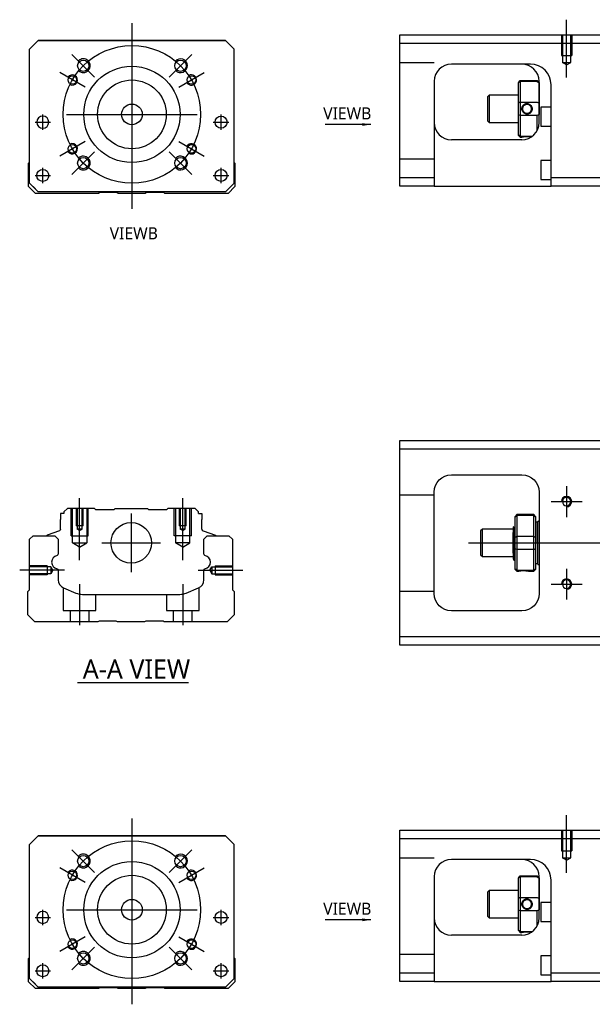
# Model space of a CAD drawing. Header units: millimetres. Extents: x -295 to 3135, y -1402 to 860.
# Tile 19 of 31: x 1382 to 1548, y -1143 to -857. Entities that reach past the tile are written whole.
import ezdxf
from ezdxf.lldxf.tags import DXFTag

# ---------------------------------------------------------------- set-up
doc = ezdxf.new("R2010")
doc.units = ezdxf.units.MM
doc.layers.get('0').update_dxf_attribs({"linetype": 'CONTINUOUS'})
doc.styles.add('CHN', font='Microsoft JhengHei.ttf')
doc.styles.add('DIM-7', font='SIMPLEX.shx', dxfattribs={"width": 0.7, "bigfont": 'chineset.shx'})
tags = doc.linetypes.add('DASHED', pattern=[25.72, 12.86, -12.86]).pattern_tags.tags
tags[6:7] = [DXFTag(74, 4), DXFTag(75, 0), DXFTag(340, '0'), DXFTag(46, 0.0), DXFTag(50, 0.0), DXFTag(44, 0.0), DXFTag(45, 0.0)]
tags[4:5] = [DXFTag(74, 4), DXFTag(75, 0), DXFTag(340, '0'), DXFTag(46, 0.0), DXFTag(50, 0.0), DXFTag(44, 0.0), DXFTag(45, 0.0)]
doc.dimstyles.new('CNS', dxfattribs={"dimtxt": 3.5, "dimasz": 2.5, "dimexe": 1, "dimexo": 1, "dimgap": 1, "dimtad": 1, "dimdsep": 46, "dimtxsty": 'DIM-7', "dimcen": 0.09, "dimclrd": 4, "dimclre": 4, "dimclrt": 1, "dimadec": 0, "dimazin": 0, "dimtfac": 1, "dimtmove": 0, "dimatfit": 3, "dimfxl": 1, "dimtvp": 0.971429, "dimtolj": 1, "dimarcsym": 0})

msp = doc.modelspace()

# ---------------------------------------------------------------- linework, layer by layer
at = {"ltscale": 0.3}
for p, q in [((1414.22, -858.26), (1414.22, -912.26)), ((1403.37, -873.9), (1396.79, -867.33)), ((1425.08, -873.9), (1431.65, -867.33)), ((1400.58, -876.88), (1393.22, -872.63)), ((1427.86, -876.88), (1435.22, -872.63)), ((1388.29, -889.26), (1388.29, -884.76)), ((1388.29, -889.26), (1388.29, -884.76)), ((1395.22, -884.76), (1433.22, -884.76)), ((1440.16, -889.26), (1440.16, -884.76)), ((1440.16, -889.26), (1440.16, -884.76)), ((1400.58, -892.63), (1393.22, -896.88)), ((1427.86, -892.63), (1435.22, -896.88)), ((1403.37, -895.61), (1396.79, -902.19)), ((1425.08, -895.61), (1431.65, -902.19)), ((1388.29, -904.76), (1388.29, -900.26)), ((1388.29, -904.76), (1388.29, -900.26)), ((1440.16, -904.76), (1440.16, -900.26)), ((1440.16, -904.76), (1440.16, -900.26)), ((1414.02, -1000.81), (1414.02, -1017.81)), ((1405.52, -1009.31), (1422.52, -1009.31)), ((1414.22, -1089.44), (1414.22, -1143.44)), ((1403.37, -1105.08), (1396.79, -1098.51)), ((1425.08, -1105.08), (1431.65, -1098.51)), ((1400.58, -1108.06), (1393.22, -1103.81)), ((1427.86, -1108.06), (1435.22, -1103.81)), ((1388.29, -1120.44), (1388.29, -1115.94)), ((1388.29, -1120.44), (1388.29, -1115.94)), ((1395.22, -1115.94), (1433.22, -1115.94)), ((1440.16, -1120.44), (1440.16, -1115.94)), ((1440.16, -1120.44), (1440.16, -1115.94)), ((1400.58, -1123.81), (1393.22, -1128.06)), ((1427.86, -1123.81), (1435.22, -1128.06)), ((1403.37, -1126.79), (1396.79, -1133.37)), ((1425.08, -1126.79), (1431.65, -1133.37)), ((1388.29, -1135.94), (1388.29, -1131.44)), ((1388.29, -1135.94), (1388.29, -1131.44)), ((1440.16, -1135.94), (1440.16, -1131.44)), ((1440.16, -1135.94), (1440.16, -1131.44))]:
    msp.add_line(p, q, dxfattribs=at)
at = {"ltscale": 0.5}
for p, q in [((1540.67, -874.06), (1540.67, -857.24)), ((1540.67, -1105.24), (1540.67, -1088.42))]:
    msp.add_line(p, q, dxfattribs=at)
at = {"linetype": 'Continuous'}
for p, q in [((1384.47, -865.76), (1386.97, -863.26)), ((1386.97, -863.26), (1384.47, -865.76)), ((1386.97, -863.26), (1441.47, -863.26)), ((1441.47, -863.26), (1386.97, -863.26)), ((1441.47, -863.26), (1443.97, -865.76)), ((1443.97, -865.76), (1441.47, -863.26)), ((1492.17, -864.15), (1492.17, -861.65)), ((1492.17, -861.65), (1551.17, -861.65)), ((1551.17, -864.15), (1492.17, -864.15)), ((1492.17, -903.15), (1492.17, -864.15)), ((1384.47, -904.76), (1384.47, -865.76)), ((1443.97, -904.76), (1443.97, -865.76)), ((1530.02, -870.15), (1507.17, -870.15)), ((1502.17, -875.15), (1502.17, -903.15)), ((1526.67, -875.45), (1527.17, -874.95)), ((1526.67, -875.45), (1526.67, -875.63)), ((1526.67, -881.47), (1526.67, -875.63)), ((1527.17, -874.95), (1527.17, -875.18)), ((1527.17, -874.95), (1532.17, -874.95)), ((1527.17, -875.18), (1527.17, -881.22)), ((1532.17, -875.18), (1527.17, -875.18)), ((1532.67, -875.45), (1532.17, -874.95)), ((1532.17, -875.18), (1532.17, -874.95)), ((1532.67, -887.15), (1532.67, -875.15)), ((1532.67, -875.45), (1532.67, -875.63)), ((1532.67, -875.63), (1532.67, -881.47)), ((1536.17, -903.15), (1536.17, -876.14)), ((1518.17, -879.15), (1517.67, -879.65)), ((1517.67, -879.65), (1517.67, -883.15)), ((1526.67, -879.15), (1518.17, -879.15)), ((1518.17, -879.15), (1518.17, -887.15)), ((1526.67, -884.82), (1526.67, -881.47)), ((1527.17, -881.22), (1527.17, -885.08)), ((1527.17, -881.22), (1532.17, -881.22)), ((1532.67, -881.47), (1532.67, -884.82)), ((1517.67, -883.15), (1517.67, -886.65)), ((1536.17, -882.65), (1533.17, -882.65)), ((1533.17, -882.65), (1533.17, -888.15)), ((1517.67, -886.65), (1518.17, -887.15)), ((1518.17, -887.15), (1526.67, -887.15)), ((1526.67, -890.66), (1526.67, -884.82)), ((1527.17, -885.08), (1527.17, -891.12)), ((1532.17, -885.08), (1527.17, -885.08)), ((1532.17, -889.33), (1532.17, -885.08)), ((1533.17, -888.15), (1536.17, -888.15)), ((1527.67, -892.15), (1507.17, -892.15)), ((1526.67, -890.85), (1526.67, -890.66)), ((1526.67, -890.85), (1527.17, -891.35)), ((1527.17, -891.12), (1527.17, -891.35)), ((1527.17, -891.12), (1530.71, -891.12)), ((1527.17, -891.35), (1527.67, -891.35)), ((1384.18, -898.91), (1384.47, -898.61)), ((1536.17, -898.15), (1533.17, -898.15)), ((1533.17, -898.15), (1533.17, -903.65)), ((1384.18, -905.71), (1384.18, -898.91)), ((1443.97, -898.71), (1444.18, -898.91)), ((1444.18, -898.91), (1444.18, -905.71)), ((1492.17, -903.15), (1502.17, -903.15)), ((1492.17, -905.65), (1492.17, -903.15)), ((1502.17, -903.15), (1502.17, -905.65)), ((1533.17, -903.65), (1536.17, -903.65)), ((1536.17, -905.65), (1536.17, -903.15)), ((1536.17, -903.15), (1551.17, -903.15)), ((1386.18, -907.71), (1384.18, -905.71)), ((1384.47, -904.76), (1386.97, -907.26)), ((1386.97, -907.26), (1385.47, -905.76)), ((1386.97, -907.26), (1386.97, -907.26)), ((1441.47, -907.26), (1386.97, -907.26)), ((1441.47, -907.26), (1386.97, -907.26)), ((1441.47, -907.26), (1443.97, -904.76)), ((1444.18, -905.71), (1442.18, -907.71)), ((1502.17, -905.65), (1492.17, -905.65)), ((1502.17, -905.65), (1536.17, -905.65)), ((1551.17, -905.65), (1536.17, -905.65)), ((1404.53, -907.71), (1386.18, -907.71)), ((1404.88, -907.46), (1404.53, -907.71)), ((1409.88, -907.46), (1404.88, -907.46)), ((1410.23, -907.71), (1409.88, -907.46)), ((1418.12, -907.71), (1410.23, -907.71)), ((1418.47, -907.46), (1418.12, -907.71)), ((1423.47, -907.46), (1418.47, -907.46)), ((1423.83, -907.71), (1423.47, -907.46)), ((1442.18, -907.71), (1423.83, -907.71)), ((1492.18, -982.06), (1492.18, -979.56)), ((1492.18, -979.56), (1551.18, -979.56)), ((1551.18, -982.06), (1492.18, -982.06)), ((1492.18, -1036.56), (1492.18, -982.06)), ((1507.18, -989.56), (1527.68, -989.56)), ((1502.18, -1024.06), (1502.18, -994.56)), ((1532.68, -994.56), (1532.68, -1024.06)), ((1393.45, -1000.81), (1393.45, -1002.51)), ((1394.45, -1000.81), (1393.45, -1000.81)), ((1395.45, -999.31), (1394.45, -1000.31)), ((1394.45, -1000.31), (1394.45, -1000.81)), ((1403.32, -999.31), (1395.45, -999.31)), ((1403.62, -999.61), (1403.32, -999.31)), ((1403.62, -999.61), (1409.02, -999.61)), ((1409.02, -999.61), (1409.32, -999.31)), ((1409.32, -999.31), (1418.72, -999.31)), ((1419.02, -999.61), (1418.72, -999.31)), ((1419.02, -999.61), (1424.42, -999.61)), ((1424.72, -999.31), (1424.42, -999.61)), ((1432.59, -999.31), (1424.72, -999.31)), ((1433.59, -1000.31), (1432.59, -999.31)), ((1433.59, -1000.81), (1433.59, -1000.31)), ((1433.59, -1000.81), (1434.59, -1000.81)), ((1434.59, -1000.81), (1434.59, -1002.51)), ((1526.18, -1001.11), (1525.68, -1001.61)), ((1525.68, -1001.8), (1525.68, -1001.61)), ((1531.18, -1001.11), (1526.18, -1001.11)), ((1526.18, -1001.11), (1526.18, -1001.35)), ((1526.18, -1001.35), (1526.18, -1007.38)), ((1531.18, -1001.35), (1526.18, -1001.35)), ((1531.68, -1001.61), (1531.18, -1001.11)), ((1531.18, -1001.35), (1531.18, -1001.11)), ((1531.18, -1007.38), (1531.18, -1001.35)), ((1531.68, -1001.61), (1531.68, -1001.8)), ((1393.45, -1005.31), (1393.45, -1002.51)), ((1434.59, -1005.31), (1434.59, -1002.51)), ((1525.68, -1007.64), (1525.68, -1001.8)), ((1531.68, -1001.8), (1531.68, -1007.64)), ((1532.18, -1003.31), (1531.68, -1003.31)), ((1532.18, -1009.31), (1532.18, -1003.31)), ((1532.18, -1003.41), (1532.18, -1015.21)), ((1384.47, -1008.27), (1385.47, -1007.27)), ((1385.47, -1007.27), (1391.8, -1007.27)), ((1389.41, -1007.24), (1389.41, -1007.27)), ((1393.12, -1005.78), (1389.54, -1007.08)), ((1391.8, -1007.27), (1392.8, -1008.27)), ((1434.92, -1005.78), (1438.5, -1007.08)), ((1435.15, -1008.27), (1436.15, -1007.27)), ((1436.15, -1007.27), (1442.47, -1007.27)), ((1438.63, -1007.24), (1438.63, -1007.27)), ((1442.47, -1007.27), (1443.47, -1008.27)), ((1516.18, -1005.31), (1515.68, -1005.81)), ((1515.68, -1005.81), (1515.68, -1005.81)), ((1515.68, -1005.81), (1515.68, -1012.81)), ((1525.18, -1005.31), (1516.18, -1005.31)), ((1516.18, -1013.31), (1516.18, -1005.31)), ((1525.18, -1012.3), (1525.18, -1006.34)), ((1525.55, -1004.81), (1525.3, -1004.81)), ((1526.18, -1007.38), (1526.18, -1009.31)), ((1526.18, -1007.38), (1531.18, -1007.38)), ((1531.18, -1009.31), (1531.18, -1007.38)), ((1384.47, -1022.97), (1384.47, -1008.27)), ((1392.8, -1008.27), (1392.8, -1012.54)), ((1435.15, -1012.54), (1435.15, -1008.27)), ((1443.47, -1008.27), (1443.47, -1022.97)), ((1525.68, -1009.31), (1525.68, -1007.64)), ((1525.68, -1010.99), (1525.68, -1009.31)), ((1526.18, -1009.31), (1526.18, -1011.24)), ((1531.18, -1011.24), (1531.18, -1009.31)), ((1531.68, -1007.64), (1531.68, -1010.99)), ((1532.18, -1009.31), (1532.18, -1015.31)), ((1515.68, -1012.81), (1516.18, -1013.31)), ((1525.68, -1016.83), (1525.68, -1010.99)), ((1526.18, -1011.24), (1526.18, -1017.28)), ((1531.18, -1011.24), (1526.18, -1011.24)), ((1531.18, -1017.28), (1531.18, -1011.24)), ((1531.68, -1010.99), (1531.68, -1016.83)), ((1516.18, -1013.31), (1525.18, -1013.31)), ((1525.34, -1014.31), (1525.51, -1014.31)), ((1531.68, -1015.31), (1532.18, -1015.31)), ((1392.8, -1017.28), (1392.8, -1020.1)), ((1435.15, -1020.1), (1435.15, -1017.28)), ((1525.68, -1017.01), (1525.68, -1016.83)), ((1525.68, -1017.01), (1526.18, -1017.51)), ((1526.18, -1017.28), (1526.18, -1017.51)), ((1526.18, -1017.28), (1531.18, -1017.28)), ((1526.18, -1017.51), (1526.67, -1017.51)), ((1529.68, -1017.51), (1531.18, -1017.51)), ((1531.18, -1017.51), (1531.68, -1017.01)), ((1531.18, -1017.51), (1531.18, -1017.28)), ((1531.68, -1016.83), (1531.68, -1017.01)), ((1383.97, -1023.47), (1384.47, -1022.97)), ((1383.97, -1030.27), (1383.97, -1023.47)), ((1394.34, -1022.41), (1397.9, -1023.89)), ((1399.82, -1024.27), (1428.13, -1024.27)), ((1430.04, -1023.89), (1433.6, -1022.41)), ((1443.47, -1022.97), (1443.97, -1023.47)), ((1443.97, -1023.47), (1443.97, -1030.27)), ((1385.97, -1032.27), (1383.97, -1030.27)), ((1443.97, -1030.27), (1441.97, -1032.27)), ((1527.68, -1029.06), (1507.18, -1029.06)), ((1404.32, -1032.27), (1385.97, -1032.27)), ((1404.67, -1032.02), (1404.32, -1032.27)), ((1409.67, -1032.02), (1404.67, -1032.02)), ((1410.02, -1032.27), (1409.67, -1032.02)), ((1417.92, -1032.27), (1410.02, -1032.27)), ((1418.27, -1032.02), (1417.92, -1032.27)), ((1423.27, -1032.02), (1418.27, -1032.02)), ((1423.62, -1032.27), (1423.27, -1032.02)), ((1441.97, -1032.27), (1423.62, -1032.27)), ((1492.18, -1039.06), (1492.18, -1036.56)), ((1492.18, -1036.56), (1551.18, -1036.56)), ((1551.18, -1039.06), (1492.18, -1039.06)), ((1492.17, -1095.33), (1492.17, -1092.83)), ((1492.17, -1092.83), (1551.17, -1092.83)), ((1384.47, -1096.94), (1386.97, -1094.44)), ((1386.97, -1094.44), (1384.47, -1096.94)), ((1386.97, -1094.44), (1441.47, -1094.44)), ((1441.47, -1094.44), (1386.97, -1094.44)), ((1441.47, -1094.44), (1443.97, -1096.94)), ((1443.97, -1096.94), (1441.47, -1094.44)), ((1551.17, -1095.33), (1492.17, -1095.33)), ((1492.17, -1134.33), (1492.17, -1095.33)), ((1384.47, -1135.94), (1384.47, -1096.94)), ((1443.97, -1135.94), (1443.97, -1096.94)), ((1530.02, -1101.33), (1507.17, -1101.33)), ((1502.17, -1106.33), (1502.17, -1134.33)), ((1526.67, -1106.63), (1527.17, -1106.13)), ((1526.67, -1106.63), (1526.67, -1106.81)), ((1526.67, -1112.65), (1526.67, -1106.81)), ((1527.17, -1106.13), (1527.17, -1106.36)), ((1527.17, -1106.13), (1532.17, -1106.13)), ((1527.17, -1106.36), (1527.17, -1112.4)), ((1532.17, -1106.36), (1527.17, -1106.36)), ((1532.67, -1106.63), (1532.17, -1106.13)), ((1532.17, -1106.36), (1532.17, -1106.13)), ((1532.67, -1118.33), (1532.67, -1106.33)), ((1532.67, -1106.63), (1532.67, -1106.81)), ((1532.67, -1106.81), (1532.67, -1112.65)), ((1536.17, -1134.33), (1536.17, -1107.33)), ((1518.17, -1110.33), (1517.67, -1110.83)), ((1526.67, -1110.33), (1518.17, -1110.33)), ((1518.17, -1110.33), (1518.17, -1118.33)), ((1517.67, -1110.83), (1517.67, -1114.33)), ((1526.67, -1116), (1526.67, -1112.65)), ((1527.17, -1112.4), (1527.17, -1116.26)), ((1527.17, -1112.4), (1532.17, -1112.4)), ((1532.67, -1112.65), (1532.67, -1116)), ((1517.67, -1114.33), (1517.67, -1117.83)), ((1526.67, -1121.84), (1526.67, -1116)), ((1536.17, -1113.83), (1533.17, -1113.83)), ((1533.17, -1113.83), (1533.17, -1119.33)), ((1517.67, -1117.83), (1518.17, -1118.33)), ((1518.17, -1118.33), (1526.67, -1118.33)), ((1527.17, -1116.26), (1527.17, -1122.3)), ((1532.17, -1116.26), (1527.17, -1116.26)), ((1532.17, -1120.51), (1532.17, -1116.26)), ((1526.67, -1122.03), (1526.67, -1121.84)), ((1533.17, -1119.33), (1536.17, -1119.33)), ((1527.67, -1123.33), (1507.17, -1123.33)), ((1526.67, -1122.03), (1527.17, -1122.53)), ((1527.17, -1122.3), (1527.17, -1122.53)), ((1527.17, -1122.3), (1530.71, -1122.3)), ((1527.17, -1122.53), (1527.67, -1122.53)), ((1384.18, -1130.09), (1384.47, -1129.79)), ((1384.18, -1136.89), (1384.18, -1130.09)), ((1443.97, -1129.89), (1444.18, -1130.09)), ((1444.18, -1130.09), (1444.18, -1136.89)), ((1536.17, -1129.33), (1533.17, -1129.33)), ((1533.17, -1129.33), (1533.17, -1134.83)), ((1384.47, -1135.94), (1386.97, -1138.44)), ((1441.47, -1138.44), (1443.97, -1135.94)), ((1492.17, -1134.33), (1502.17, -1134.33)), ((1492.17, -1136.83), (1492.17, -1134.33)), ((1502.17, -1134.33), (1502.17, -1136.83)), ((1533.17, -1134.83), (1536.17, -1134.83)), ((1536.17, -1136.83), (1536.17, -1134.33)), ((1536.17, -1134.33), (1551.17, -1134.33)), ((1386.18, -1138.89), (1384.18, -1136.89)), ((1386.97, -1138.44), (1385.47, -1136.94)), ((1404.53, -1138.89), (1386.18, -1138.89)), ((1386.97, -1138.44), (1386.97, -1138.44)), ((1441.47, -1138.44), (1386.97, -1138.44)), ((1441.47, -1138.44), (1386.97, -1138.44)), ((1404.88, -1138.64), (1404.53, -1138.89)), ((1409.88, -1138.64), (1404.88, -1138.64)), ((1410.23, -1138.89), (1409.88, -1138.64)), ((1418.12, -1138.89), (1410.23, -1138.89)), ((1418.47, -1138.64), (1418.12, -1138.89)), ((1423.47, -1138.64), (1418.47, -1138.64)), ((1423.83, -1138.89), (1423.47, -1138.64)), ((1442.18, -1138.89), (1423.83, -1138.89)), ((1444.18, -1136.89), (1442.18, -1138.89)), ((1502.17, -1136.83), (1492.17, -1136.83)), ((1502.17, -1136.83), (1536.17, -1136.83)), ((1551.17, -1136.83), (1536.17, -1136.83))]:
    msp.add_line(p, q, dxfattribs=at)
at = {"linetype": 'DASHED'}
for p, q in [((1386.97, -863.26), (1386.97, -863.26)), ((1403.45, -863.26), (1401, -863.26)), ((1425, -863.26), (1427.45, -863.26)), ((1441.47, -863.26), (1441.47, -863.26)), ((1384.47, -865.76), (1384.47, -865.76)), ((1443.97, -865.76), (1443.97, -865.76)), ((1530.17, -870.15), (1530.02, -870.15)), ((1386.54, -887.01), (1386.54, -887.01)), ((1390.04, -887.01), (1390.04, -887.01)), ((1438.41, -887.01), (1438.41, -887.01)), ((1441.91, -887.01), (1441.91, -887.01)), ((1384.47, -890.26), (1384.47, -890.26)), ((1443.97, -890.26), (1443.97, -890.26)), ((1386.54, -902.51), (1386.54, -902.51)), ((1390.04, -902.51), (1390.04, -902.51)), ((1385.47, -905.76), (1385.47, -905.76)), ((1441.47, -907.26), (1443.97, -904.76)), ((1442.97, -905.76), (1441.47, -907.26)), ((1441.47, -907.26), (1441.47, -907.26)), ((1443.97, -904.76), (1442.97, -905.76)), ((1442.97, -905.76), (1442.97, -905.76)), ((1403.62, -999.61), (1403.62, -999.61)), ((1424.42, -999.61), (1424.42, -999.61)), ((1525.3, -1004.81), (1525.3, -1004.81)), ((1386.97, -1094.44), (1386.97, -1094.44)), ((1403.45, -1094.44), (1401, -1094.44)), ((1425, -1094.44), (1427.45, -1094.44)), ((1441.47, -1094.44), (1441.47, -1094.44)), ((1384.47, -1096.94), (1384.47, -1096.94)), ((1443.97, -1096.94), (1443.97, -1096.94)), ((1530.17, -1101.33), (1530.02, -1101.33)), ((1386.54, -1118.19), (1386.54, -1118.19)), ((1390.04, -1118.19), (1390.04, -1118.19)), ((1438.41, -1118.19), (1438.41, -1118.19)), ((1441.91, -1118.19), (1441.91, -1118.19)), ((1384.47, -1121.44), (1384.47, -1121.44)), ((1443.97, -1121.44), (1443.97, -1121.44)), ((1386.54, -1133.69), (1386.54, -1133.69)), ((1390.04, -1133.69), (1390.04, -1133.69)), ((1441.47, -1138.44), (1443.97, -1135.94)), ((1443.97, -1135.94), (1442.97, -1136.94)), ((1385.47, -1136.94), (1385.47, -1136.94)), ((1442.97, -1136.94), (1441.47, -1138.44)), ((1441.47, -1138.44), (1441.47, -1138.44)), ((1442.97, -1136.94), (1442.97, -1136.94))]:
    msp.add_line(p, q, dxfattribs=at)
at = {"linetype": 'DASHED', "ltscale": 0.1}
for p, q in [((1539.17, -861.65), (1539.17, -867.65)), ((1539.45, -861.65), (1539.45, -869.65)), ((1541.9, -869.65), (1541.9, -861.65)), ((1542.17, -861.65), (1542.17, -867.65)), ((1502.17, -869.79), (1492.17, -869.79)), ((1539.17, -867.65), (1542.17, -867.65)), ((1540.67, -870.34), (1539.45, -869.64)), ((1539.45, -869.65), (1541.9, -869.65)), ((1540.67, -870.34), (1541.9, -869.64)), ((1502.17, -897.79), (1492.17, -897.79)), ((1502.18, -995.46), (1492.18, -995.46)), ((1396.52, -1007.31), (1396.52, -999.31)), ((1396.95, -1009.31), (1396.95, -999.31)), ((1398.02, -999.31), (1398.02, -1004.31)), ((1398.28, -999.31), (1398.28, -1005.31)), ((1399.76, -1005.31), (1399.76, -999.31)), ((1400.02, -1004.31), (1400.02, -999.31)), ((1401.09, -999.31), (1401.09, -1009.31)), ((1401.52, -1007.31), (1401.52, -999.31)), ((1426.52, -1007.31), (1426.52, -999.31)), ((1426.95, -999.31), (1426.95, -1009.31)), ((1428.02, -999.31), (1428.02, -1004.31)), ((1428.28, -999.31), (1428.28, -1005.31)), ((1429.76, -1005.31), (1429.76, -999.31)), ((1430.02, -1004.31), (1430.02, -999.31)), ((1431.09, -1009.31), (1431.09, -999.31)), ((1431.52, -1007.31), (1431.52, -999.31)), ((1400.02, -1004.31), (1398.02, -1004.31)), ((1430.02, -1004.31), (1428.02, -1004.31)), ((1396.52, -1007.31), (1401.52, -1007.31)), ((1399.76, -1005.31), (1398.28, -1005.31)), ((1399.02, -1005.74), (1398.28, -1005.31)), ((1399.02, -1005.74), (1399.76, -1005.31)), ((1431.52, -1007.31), (1426.52, -1007.31)), ((1429.76, -1005.31), (1428.28, -1005.31)), ((1429.02, -1005.74), (1428.28, -1005.31)), ((1429.02, -1005.74), (1429.76, -1005.31)), ((1396.95, -1009.31), (1401.09, -1009.31)), ((1399.02, -1010.51), (1396.95, -1009.31)), ((1399.02, -1010.51), (1401.09, -1009.31)), ((1431.09, -1009.31), (1426.95, -1009.31)), ((1429.02, -1010.51), (1426.95, -1009.31)), ((1429.02, -1010.51), (1431.09, -1009.31)), ((1389.6, -1015.97), (1384.6, -1015.97)), ((1389.6, -1015.97), (1389.6, -1018.57)), ((1438.47, -1015.97), (1438.47, -1018.57)), ((1438.47, -1015.97), (1443.47, -1015.97)), ((1390.6, -1016.26), (1384.6, -1016.26)), ((1390.6, -1018.28), (1384.6, -1018.28)), ((1389.6, -1018.57), (1384.6, -1018.57)), ((1389.6, -1018.34), (1389.6, -1018.39)), ((1390.6, -1016.26), (1390.6, -1018.28)), ((1391.19, -1017.27), (1390.6, -1016.26)), ((1391.19, -1017.27), (1390.6, -1018.28)), ((1436.89, -1017.27), (1437.47, -1016.26)), ((1436.89, -1017.27), (1437.47, -1018.28)), ((1437.47, -1016.26), (1437.47, -1018.28)), ((1437.47, -1016.26), (1443.47, -1016.26)), ((1437.47, -1018.28), (1443.47, -1018.28)), ((1438.47, -1018.34), (1438.47, -1018.39)), ((1438.47, -1018.57), (1443.47, -1018.57)), ((1394.27, -1022.39), (1394.27, -1028.97)), ((1403.77, -1028.97), (1403.77, -1024.27)), ((1424.27, -1024.27), (1424.27, -1028.97)), ((1433.77, -1028.97), (1433.77, -1022.33)), ((1502.18, -1023.46), (1492.18, -1023.46)), ((1394.27, -1028.97), (1403.77, -1028.97)), ((1396.27, -1028.97), (1396.27, -1032.27)), ((1401.77, -1032.27), (1401.77, -1028.97)), ((1424.27, -1028.97), (1433.77, -1028.97)), ((1426.27, -1028.97), (1426.27, -1032.27)), ((1431.77, -1032.27), (1431.77, -1028.97)), ((1539.17, -1092.83), (1539.17, -1098.83)), ((1539.45, -1092.83), (1539.45, -1100.83)), ((1541.9, -1100.83), (1541.9, -1092.83)), ((1542.17, -1092.83), (1542.17, -1098.83)), ((1539.17, -1098.83), (1542.17, -1098.83)), ((1502.17, -1100.97), (1492.17, -1100.97)), ((1540.67, -1101.53), (1539.45, -1100.82)), ((1539.45, -1100.83), (1541.9, -1100.83)), ((1540.67, -1101.53), (1541.9, -1100.82)), ((1502.17, -1128.97), (1492.17, -1128.97))]:
    msp.add_line(p, q, dxfattribs=at)
for p, q in [((1386.04, -887.01), (1390.54, -887.01)), ((1386.04, -887.01), (1390.54, -887.01)), ((1437.91, -887.01), (1442.41, -887.01)), ((1437.91, -887.01), (1442.41, -887.01)), ((1386.04, -902.51), (1390.54, -902.51)), ((1386.04, -902.51), (1390.54, -902.51)), ((1437.91, -902.51), (1442.41, -902.51)), ((1437.91, -902.51), (1442.41, -902.51)), ((1540.68, -992.81), (1540.68, -1001.81)), ((1536.18, -997.31), (1545.18, -997.31)), ((1512.18, -1009.31), (1625.61, -1009.31)), ((1394.57, -1017.27), (1381.57, -1017.27)), ((1540.68, -1016.81), (1540.68, -1025.81)), ((1536.18, -1021.31), (1545.18, -1021.31)), ((1398.43, -1049.92), (1430.67, -1049.92)), ((1386.04, -1118.19), (1390.54, -1118.19)), ((1386.04, -1118.19), (1390.54, -1118.19)), ((1437.91, -1118.19), (1442.41, -1118.19)), ((1437.91, -1118.19), (1442.41, -1118.19)), ((1386.04, -1133.69), (1390.54, -1133.69)), ((1386.04, -1133.69), (1390.54, -1133.69)), ((1437.91, -1133.69), (1442.41, -1133.69)), ((1437.91, -1133.69), (1442.41, -1133.69))]:
    msp.add_line(p, q)
at = {"ltscale": 0.1}
for p, q in [((1399.02, -1014.31), (1399.02, -996.31)), ((1429.02, -1014.31), (1429.02, -996.31)), ((1433.47, -1017.27), (1446.47, -1017.27)), ((1399.02, -1021.27), (1399.02, -1033.27)), ((1429.02, -1021.27), (1429.02, -1033.27))]:
    msp.add_line(p, q, dxfattribs=at)
at = {"ltscale": 0.3}
for centre in [(1414.22, -884.76), (1414.22, -1115.94)]:
    msp.add_circle(centre, 20, dxfattribs=at)
at = {"linetype": 'Continuous'}
for centre, radius in [((1400.08, -870.61), 1.65), ((1428.37, -870.61), 1.65), ((1414.22, -884.76), 14), ((1396.9, -874.76), 1.25), ((1414.22, -884.76), 10), ((1431.54, -874.76), 1.25), ((1414.22, -884.76), 3), ((1440.16, -887.01), 1.75), ((1396.9, -894.76), 1.25), ((1431.54, -894.76), 1.25), ((1400.08, -898.9), 1.65), ((1428.37, -898.9), 1.65), ((1388.29, -902.51), 1.75), ((1440.16, -902.51), 1.75), ((1414.02, -1009.31), 5.9), ((1400.08, -1101.79), 1.65), ((1428.37, -1101.79), 1.65), ((1396.9, -1105.94), 1.25), ((1414.22, -1115.94), 14), ((1431.54, -1105.94), 1.25), ((1414.22, -1115.94), 10), ((1414.22, -1115.94), 3), ((1440.16, -1118.19), 1.75), ((1396.9, -1125.94), 1.25), ((1431.54, -1125.94), 1.25), ((1400.08, -1130.08), 1.65), ((1428.37, -1130.08), 1.65), ((1388.29, -1133.69), 1.75), ((1440.16, -1133.69), 1.75)]:
    msp.add_circle(centre, radius, dxfattribs=at)
at = {"linetype": 'Continuous', "extrusion": (0, 0, -1)}
for centre, radius in [((-1388.29, -887.01), 1.75), ((-1540.68, -997.31), 1.22), ((-1540.68, -1021.31), 1.22), ((-1388.29, -1118.19), 1.75)]:
    msp.add_circle(centre, radius, dxfattribs=at)
for centre, radius, start, end in [((1400.08, -870.61), 2, 227.8658, 135), ((1428.37, -870.61), 2, 225, 137.8658), ((1396.9, -874.76), 1.5, 242.1491, 150), ((1431.54, -874.76), 1.5, 210, 122.1491), ((1396.9, -894.76), 1.5, 210, 117.8509), ((1431.54, -894.76), 1.5, 237.8509, 150), ((1400.08, -898.9), 2, 225, 132.134), ((1428.37, -898.9), 2, 222.1342, 135), ((1540.68, -997.31), 1.5, 270, 180), ((1540.68, -1021.31), 1.5, 270, 180), ((1400.08, -1101.79), 2, 227.8658, 135), ((1428.37, -1101.79), 2, 225, 137.8658), ((1396.9, -1105.94), 1.5, 242.1491, 150), ((1431.54, -1105.94), 1.5, 210, 122.1491), ((1396.9, -1125.94), 1.5, 210, 117.8509), ((1431.54, -1125.94), 1.5, 237.8509, 150), ((1400.08, -1130.08), 2, 225, 132.134), ((1428.37, -1130.08), 2, 222.1342, 135)]:
    msp.add_arc(centre, radius, start, end)
at = {"linetype": 'Continuous'}
for centre, radius, start, end in [((1507.17, -875.15), 5, 90, 180), ((1527.67, -875.15), 5, 0, 90), ((1507.17, -887.15), 5, 180, 270), ((1527.67, -887.15), 5, 270, 0), ((1532.68, -1003.41), 0.5, 90, 180), ((1389.61, -1007.27), 0.2, 109.8983, 172.0917), ((1435.09, -1005.31), 0.5, 180, 250.1017), ((1392.79, -1014.91), 1.93, 99.5288, 260.4712), ((1435.15, -1014.91), 1.93, 279.5288, 80.4712), ((1532.68, -1015.21), 0.5, 180, 270), ((1395.3, -1020.1), 2.5, 180, 247.4572), ((1432.65, -1020.1), 2.5, 292.5428, 0), ((1399.82, -1019.27), 5, 247.4572, 270), ((1428.13, -1019.27), 5, 270, 292.5428), ((1507.17, -1106.33), 5, 90, 180), ((1527.67, -1106.33), 5, 0, 90), ((1507.17, -1118.33), 5, 180, 270), ((1527.67, -1118.33), 5, 270, 0)]:
    msp.add_arc(centre, radius, start, end, dxfattribs=at)
at = {"linetype": 'DASHED'}
for centre in [(1530.17, -876.15), (1530.17, -1107.33)]:
    msp.add_arc(centre, 6, 0, 90, dxfattribs=at)
at = {"linetype": 'Continuous', "extrusion": (0, 0, -1)}
for centre, radius, start, end in [((-1507.18, -994.56), 5, 0, 90), ((-1527.68, -994.56), 5, 90, 180), ((-1392.95, -1005.31), 0.5, 180, 250.1017), ((-1438.43, -1007.27), 0.2, 109.8983, 172.0917), ((-1392.3, -1012.54), 0.5, 180, 249.8105), ((-1435.65, -1012.54), 0.5, 290.1895, 0), ((-1392.3, -1017.28), 0.5, 110.1895, 180), ((-1435.65, -1017.28), 0.5, 0, 69.8105), ((-1507.18, -1024.06), 5, 270, 0), ((-1527.68, -1024.06), 5, 180, 270)]:
    msp.add_arc(centre, radius, start, end, dxfattribs=at)
at = {"linetype": 'Continuous'}
for centre in [(1530.17, -876.14), (1530.17, -1107.33)]:
    msp.add_ellipse(centre, major_axis=(4.24, 4.24), ratio=1, start_param=5.497787, end_param=7.068583, dxfattribs=at)
for points, degree in [([(1530.17, -870.14), (1530.12, -870.14), (1530.07, -870.15), (1530.02, -870.15)], 3), ([(1527.17, -875.18), (1527.01, -875.33), (1526.84, -875.48), (1526.67, -875.63)], 3), ([(1532.17, -875.18), (1532.34, -875.33), (1532.51, -875.48), (1532.67, -875.63)], 3), ([(1527.17, -881.22), (1527.01, -881.3), (1526.84, -881.39), (1526.67, -881.47)], 3), ([(1532.17, -881.22), (1532.34, -881.3), (1532.51, -881.39), (1532.67, -881.47)], 3), ([(1527.17, -885.08), (1527.01, -884.99), (1526.84, -884.91), (1526.67, -884.82)], 3), ([(1532.67, -884.82), (1532.51, -884.91), (1532.34, -884.99), (1532.17, -885.08)], 3), ([(1527.17, -891.12), (1527.01, -890.97), (1526.84, -890.81), (1526.67, -890.66)], 3), ([(1525.68, -1001.8), (1525.84, -1001.65), (1526.01, -1001.5), (1526.18, -1001.35)], 3), ([(1531.18, -1001.35), (1531.34, -1001.5), (1531.51, -1001.65), (1531.68, -1001.8)], 3), ([(1525.31, -1004.83), (1525.19, -1004.62)], 1), ([(1525.68, -1005.59), (1525.61, -1005.7), (1525.55, -1004.81)], 2), ([(1525.68, -1007.64), (1525.84, -1007.55), (1526.01, -1007.47), (1526.18, -1007.38)], 3), ([(1531.18, -1007.38), (1531.34, -1007.47), (1531.51, -1007.55), (1531.68, -1007.64)], 3), ([(1525.52, -1014.31), (1525.6, -1014.17), (1525.68, -1013.04)], 2), ([(1526.18, -1011.24), (1526.01, -1011.16), (1525.84, -1011.08), (1525.68, -1010.99)], 3), ([(1531.18, -1011.24), (1531.34, -1011.16), (1531.51, -1011.08), (1531.68, -1010.99)], 3), ([(1525.16, -1014.02), (1525.25, -1014.16), (1525.33, -1014.31)], 2), ([(1526.18, -1017.28), (1526.01, -1017.13), (1525.84, -1016.98), (1525.68, -1016.83)], 3), ([(1531.18, -1017.28), (1531.34, -1017.13), (1531.51, -1016.98), (1531.68, -1016.83)], 3), ([(1530.17, -1101.33), (1530.12, -1101.33), (1530.07, -1101.33), (1530.02, -1101.33)], 3), ([(1527.17, -1106.36), (1527.01, -1106.51), (1526.84, -1106.66), (1526.67, -1106.81)], 3), ([(1532.17, -1106.36), (1532.34, -1106.51), (1532.51, -1106.66), (1532.67, -1106.81)], 3), ([(1527.17, -1112.4), (1527.01, -1112.48), (1526.84, -1112.57), (1526.67, -1112.65)], 3), ([(1532.17, -1112.4), (1532.34, -1112.48), (1532.51, -1112.57), (1532.67, -1112.65)], 3), ([(1527.17, -1116.26), (1527.01, -1116.17), (1526.84, -1116.09), (1526.67, -1116)], 3), ([(1532.67, -1116), (1532.51, -1116.09), (1532.34, -1116.17), (1532.17, -1116.26)], 3), ([(1527.17, -1122.3), (1527.01, -1122.15), (1526.84, -1121.99), (1526.67, -1121.84)], 3)]:
    msp.add_open_spline(points, degree=degree, dxfattribs=at)
for points, knots in [([(1527.67, -883.14), (1527.67, -882.97), (1527.7, -882.79), (1527.81, -882.46), (1527.9, -882.3), (1528.11, -882.03), (1528.25, -881.91), (1528.54, -881.73), (1528.7, -881.66), (1529.03, -881.59), (1529.21, -881.58), (1529.53, -881.63), (1529.68, -881.68), (1529.97, -881.82), (1530.11, -881.92), (1530.34, -882.15), (1530.44, -882.29), (1530.59, -882.6), (1530.64, -882.77), (1530.68, -883.01), (1530.68, -883.08), (1530.68, -883.15)], [0, 0, 0, 0, 0.109357, 0.109357, 0.21915, 0.21915, 0.330451, 0.330451, 0.436162, 0.436162, 0.542186, 0.542186, 0.640015, 0.640015, 0.743853, 0.743853, 0.849113, 0.849113, 0.958413, 0.958413, 1, 1, 1, 1]), ([(1530.68, -883.15), (1530.68, -883.32), (1530.65, -883.5), (1530.54, -883.83), (1530.45, -883.99), (1530.23, -884.27), (1530.1, -884.39), (1529.8, -884.57), (1529.64, -884.63), (1529.31, -884.7), (1529.14, -884.71), (1528.82, -884.66), (1528.66, -884.62), (1528.37, -884.47), (1528.24, -884.37), (1528, -884.14), (1527.9, -884), (1527.76, -883.69), (1527.7, -883.52), (1527.67, -883.28), (1527.67, -883.21), (1527.67, -883.14)], [0, 0, 0, 0, 0.109681, 0.109681, 0.219848, 0.219848, 0.331471, 0.331471, 0.436803, 0.436803, 0.542595, 0.542595, 0.640477, 0.640477, 0.744315, 0.744315, 0.8492, 0.8492, 0.95844, 0.95844, 1, 1, 1, 1]), ([(1530.47, -883.15), (1530.47, -883.02), (1530.46, -882.9), (1530.38, -882.64), (1530.32, -882.51), (1530.15, -882.28), (1530.05, -882.17), (1529.81, -882.01), (1529.68, -881.94), (1529.4, -881.86), (1529.25, -881.84), (1528.96, -881.86), (1528.82, -881.89), (1528.56, -881.99), (1528.43, -882.07), (1528.21, -882.26), (1528.12, -882.37), (1527.97, -882.63), (1527.92, -882.77), (1527.88, -882.99), (1527.87, -883.07), (1527.87, -883.15)], [0, 0, 0, 0, 0.090081, 0.090081, 0.195216, 0.195216, 0.30186, 0.30186, 0.410211, 0.410211, 0.517617, 0.517617, 0.621981, 0.621981, 0.727419, 0.727419, 0.835017, 0.835017, 0.943332, 0.943332, 1, 1, 1, 1]), ([(1527.87, -883.15), (1527.87, -883.27), (1527.89, -883.39), (1527.97, -883.65), (1528.03, -883.78), (1528.19, -884.01), (1528.3, -884.12), (1528.53, -884.29), (1528.67, -884.35), (1528.95, -884.44), (1529.1, -884.45), (1529.39, -884.44), (1529.53, -884.41), (1529.79, -884.3), (1529.92, -884.22), (1530.13, -884.03), (1530.23, -883.92), (1530.37, -883.67), (1530.43, -883.52), (1530.47, -883.3), (1530.47, -883.22), (1530.47, -883.15)], [0, 0, 0, 0, 0.090082, 0.090082, 0.19511, 0.19511, 0.301651, 0.301651, 0.410013, 0.410013, 0.517402, 0.517402, 0.621792, 0.621792, 0.727238, 0.727238, 0.834796, 0.834796, 0.943135, 0.943135, 1, 1, 1, 1]), ([(1527.67, -891.35), (1527.67, -891.35), (1527.7, -891.34), (1527.81, -891.32), (1527.9, -891.3), (1528.12, -891.27), (1528.25, -891.25), (1528.55, -891.22), (1528.71, -891.21), (1529.04, -891.2), (1529.21, -891.2), (1529.53, -891.2), (1529.69, -891.21), (1529.97, -891.24), (1530.11, -891.25), (1530.31, -891.28), (1530.39, -891.29), (1530.45, -891.3)], [0, 0, 0, 0, 0.1096809, 0.1096809, 0.2198481, 0.2198481, 0.3314707, 0.3314707, 0.4368026, 0.4368026, 0.542595, 0.542595, 0.6404774, 0.6404774, 0.7443154, 0.7443154, 0.8201607, 0.8201607, 0.8201607, 0.8201607]), ([(1525.18, -1004.6), (1525.18, -1004.63), (1525.18, -1004.73), (1525.18, -1005.05), (1525.18, -1005.28), (1525.18, -1005.79), (1525.18, -1006.06), (1525.18, -1006.34)], [0, 0, 0, 0, 0.341605, 0.341605, 0.709042, 0.709042, 1, 1, 1, 1]), ([(1525.51, -1014.31), (1525.5, -1014.31), (1525.5, -1014.3), (1525.47, -1014.22), (1525.45, -1014.09), (1525.42, -1013.69), (1525.4, -1013.41), (1525.36, -1012.77), (1525.34, -1012.39), (1525.31, -1010.58), (1525.29, -1010.13), (1525.26, -1009.24), (1525.24, -1008.78), (1525.2, -1007), (1525.19, -1006.66), (1525.18, -1006.34)], [0, 0, 0, 0, 0.062674, 0.062674, 0.22432, 0.22432, 0.386002, 0.386002, 0.547651, 0.547651, 0.70934, 0.70934, 0.870988, 0.870988, 1, 1, 1, 1]), ([(1525.68, -1011.83), (1525.66, -1011.56), (1525.64, -1011.25), (1525.6, -1010.56), (1525.59, -1010.18), (1525.55, -1009.4), (1525.53, -1009), (1525.5, -1007.23), (1525.48, -1006.85), (1525.44, -1006.18), (1525.43, -1005.87), (1525.39, -1005.37), (1525.37, -1005.17), (1525.34, -1004.92), (1525.32, -1004.85), (1525.31, -1004.82)], [0, 0, 0, 0, 0.142488, 0.142488, 0.289539, 0.289539, 0.436554, 0.436554, 0.583581, 0.583581, 0.730615, 0.730615, 0.877631, 0.877631, 1, 1, 1, 1]), ([(1525.55, -1004.81), (1525.57, -1004.82), (1525.59, -1005.87), (1525.62, -1006.08), (1525.64, -1006.27), (1525.66, -1006.59), (1525.67, -1006.69), (1525.67, -1006.79)], [0, 0, 0, 0, 0.388824, 0.388824, 0.829994, 0.829994, 1, 1, 1, 1]), ([(1525.18, -1012.3), (1525.18, -1012.67), (1525.18, -1013), (1525.18, -1013.53), (1525.18, -1013.73), (1525.18, -1013.97), (1525.18, -1014.03), (1525.18, -1014.04)], [0, 0, 0, 0, 0.355488, 0.355488, 0.70353, 0.70353, 1, 1, 1, 1]), ([(1525.18, -1012.3), (1525.19, -1012.69), (1525.21, -1013.04), (1525.25, -1013.63), (1525.27, -1013.87), (1525.3, -1014.2), (1525.32, -1014.29), (1525.34, -1014.31), (1525.34, -1014.31), (1525.34, -1014.31)], [0, 0, 0, 0, 0.320659, 0.320659, 0.641321, 0.641321, 0.962057, 0.962057, 1, 1, 1, 1]), ([(1526.67, -1017.51), (1526.67, -1017.51), (1526.7, -1017.51), (1526.81, -1017.49), (1526.9, -1017.47), (1527.11, -1017.44), (1527.25, -1017.42), (1527.54, -1017.39), (1527.7, -1017.38), (1528.03, -1017.37), (1528.21, -1017.36), (1528.53, -1017.37), (1528.68, -1017.38), (1528.97, -1017.41), (1529.11, -1017.42), (1529.35, -1017.46), (1529.44, -1017.47), (1529.59, -1017.5), (1529.65, -1017.51), (1529.68, -1017.51), (1529.68, -1017.51), (1529.68, -1017.51)], [0, 0, 0, 0, 0.109357, 0.109357, 0.21915, 0.21915, 0.330451, 0.330451, 0.436162, 0.436162, 0.542186, 0.542186, 0.640015, 0.640015, 0.743853, 0.743853, 0.849113, 0.849113, 0.958413, 0.958413, 1, 1, 1, 1]), ([(1527.67, -1114.33), (1527.67, -1114.15), (1527.7, -1113.97), (1527.81, -1113.64), (1527.9, -1113.49), (1528.11, -1113.21), (1528.25, -1113.09), (1528.54, -1112.91), (1528.7, -1112.84), (1529.03, -1112.77), (1529.21, -1112.76), (1529.53, -1112.81), (1529.68, -1112.86), (1529.97, -1113), (1530.11, -1113.1), (1530.34, -1113.33), (1530.44, -1113.47), (1530.59, -1113.78), (1530.64, -1113.95), (1530.68, -1114.19), (1530.68, -1114.26), (1530.68, -1114.33)], [0, 0, 0, 0, 0.109357, 0.109357, 0.21915, 0.21915, 0.330451, 0.330451, 0.436162, 0.436162, 0.542186, 0.542186, 0.640015, 0.640015, 0.743853, 0.743853, 0.849113, 0.849113, 0.958413, 0.958413, 1, 1, 1, 1]), ([(1530.47, -1114.33), (1530.47, -1114.2), (1530.46, -1114.08), (1530.38, -1113.83), (1530.32, -1113.69), (1530.15, -1113.46), (1530.05, -1113.36), (1529.81, -1113.19), (1529.68, -1113.12), (1529.4, -1113.04), (1529.25, -1113.02), (1528.96, -1113.04), (1528.82, -1113.07), (1528.56, -1113.18), (1528.43, -1113.25), (1528.21, -1113.44), (1528.12, -1113.56), (1527.97, -1113.81), (1527.92, -1113.95), (1527.88, -1114.17), (1527.87, -1114.25), (1527.87, -1114.33)], [0, 0, 0, 0, 0.090081, 0.090081, 0.195216, 0.195216, 0.30186, 0.30186, 0.410211, 0.410211, 0.517617, 0.517617, 0.621981, 0.621981, 0.727419, 0.727419, 0.835017, 0.835017, 0.943332, 0.943332, 1, 1, 1, 1]), ([(1530.68, -1114.33), (1530.68, -1114.5), (1530.65, -1114.68), (1530.54, -1115.01), (1530.45, -1115.17), (1530.23, -1115.45), (1530.1, -1115.57), (1529.8, -1115.75), (1529.64, -1115.81), (1529.31, -1115.88), (1529.14, -1115.89), (1528.82, -1115.85), (1528.66, -1115.8), (1528.37, -1115.65), (1528.24, -1115.56), (1528, -1115.32), (1527.9, -1115.18), (1527.76, -1114.87), (1527.7, -1114.7), (1527.67, -1114.46), (1527.67, -1114.39), (1527.67, -1114.33)], [0, 0, 0, 0, 0.109681, 0.109681, 0.219848, 0.219848, 0.331471, 0.331471, 0.436803, 0.436803, 0.542595, 0.542595, 0.640477, 0.640477, 0.744315, 0.744315, 0.8492, 0.8492, 0.95844, 0.95844, 1, 1, 1, 1]), ([(1527.87, -1114.33), (1527.87, -1114.45), (1527.89, -1114.57), (1527.97, -1114.83), (1528.03, -1114.96), (1528.19, -1115.19), (1528.3, -1115.3), (1528.53, -1115.47), (1528.67, -1115.53), (1528.95, -1115.62), (1529.1, -1115.63), (1529.39, -1115.62), (1529.53, -1115.59), (1529.79, -1115.48), (1529.92, -1115.4), (1530.13, -1115.22), (1530.23, -1115.1), (1530.37, -1114.85), (1530.43, -1114.7), (1530.47, -1114.48), (1530.47, -1114.41), (1530.47, -1114.33)], [0, 0, 0, 0, 0.090082, 0.090082, 0.19511, 0.19511, 0.301651, 0.301651, 0.410013, 0.410013, 0.517402, 0.517402, 0.621792, 0.621792, 0.727238, 0.727238, 0.834796, 0.834796, 0.943135, 0.943135, 1, 1, 1, 1]), ([(1527.67, -1122.53), (1527.67, -1122.53), (1527.7, -1122.52), (1527.81, -1122.5), (1527.9, -1122.48), (1528.12, -1122.45), (1528.25, -1122.43), (1528.55, -1122.4), (1528.71, -1122.39), (1529.04, -1122.38), (1529.21, -1122.38), (1529.53, -1122.39), (1529.69, -1122.39), (1529.97, -1122.42), (1530.11, -1122.44), (1530.31, -1122.46), (1530.39, -1122.48), (1530.45, -1122.49)], [0, 0, 0, 0, 0.1096809, 0.1096809, 0.2198481, 0.2198481, 0.3314707, 0.3314707, 0.4368026, 0.4368026, 0.542595, 0.542595, 0.6404774, 0.6404774, 0.7443154, 0.7443154, 0.8201607, 0.8201607, 0.8201607, 0.8201607])]:
    msp.add_open_spline(points, degree=3, knots=knots, dxfattribs=at)
at = {"linetype": 'DASHED'}
for points, degree in [([(1525.55, -1004.81), (1525.54, -1004.82), (1525.54, -1004.83)], 2), ([(1526.67, -1017.51), (1526.68, -1017.5)], 1)]:
    msp.add_open_spline(points, degree=degree, dxfattribs=at)

# ---------------------------------------------------------------- texts
at = {"style": 'CHN'}
for s, insert, char_height, attachment_point in [('VIEWB', (1483.89, -886.22), 3.5, 9), ('VIEWB', (1421.78, -921.06), 3.5, 9), ('A-A VIEW', (1399.92, -1045.98), 5.6, 4), ('VIEWB', (1483.89, -1117.4), 3.5, 9)]:
    msp.add_mtext(s, dxfattribs=dict(at, insert=insert, char_height=char_height, attachment_point=attachment_point))

# ---------------------------------------------------------------- leaders
for points in [[(1483.75, -887.7), (1470.4, -887.7)], [(1483.75, -1118.88), (1470.4, -1118.88)]]:
    msp.add_leader(points, dimstyle='CNS', override={"dimtxt": 7.5, "dimgap": 1, "dimtad": 1, "dimtxsty": 'CHN'})

doc.saveas('drawing.dxf')
